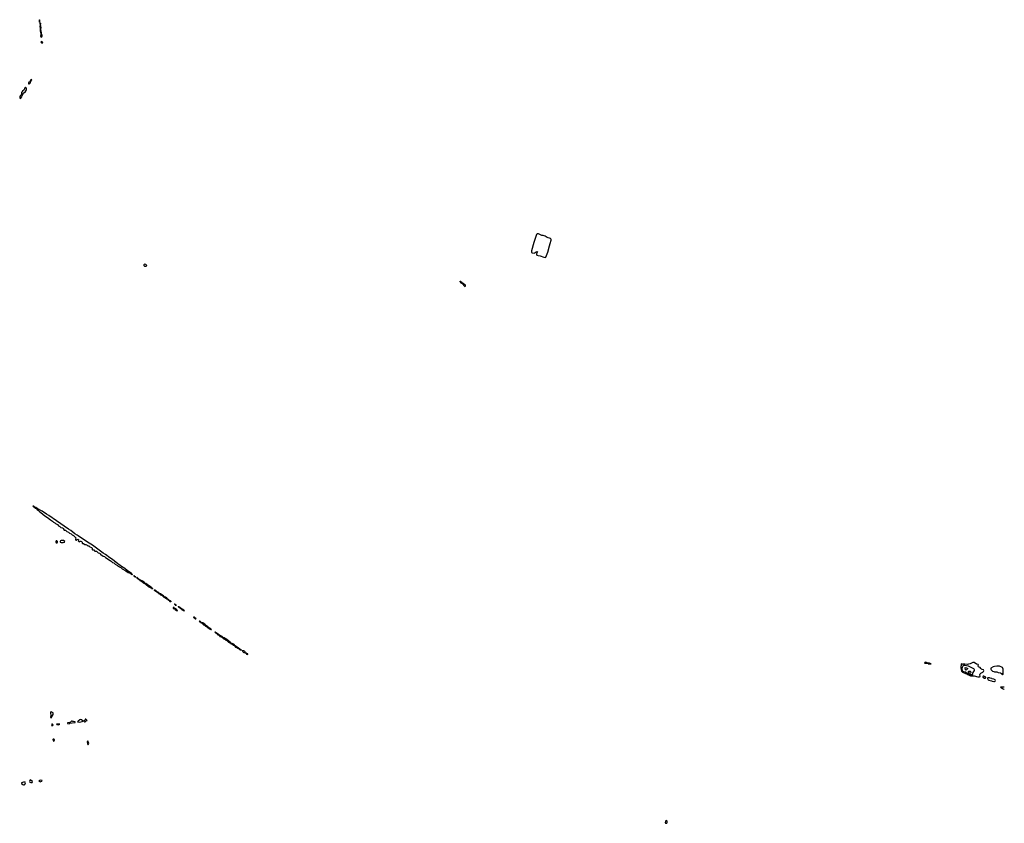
# Model space of a CAD drawing. Header units: inches. Extents: x 2769577 to 2880010, y 685631 to 825129.
# Tile 155 of 155: x 2848106 to 2880010, y 793021 to 819053. Entities that reach past the tile are written whole.
import ezdxf

# ---------------------------------------------------------------- set-up
doc = ezdxf.new("R2010")
doc.units = ezdxf.units.IN
doc.header["$MEASUREMENT"] = 0
for name, color, linetype in [('C8749', 7, 'Continuous'), ('C8759', 7, 'Continuous'), ('C8769', 7, 'Continuous'), ('C8779', 7, 'Continuous'), ('C8789', 7, 'Continuous'), ('C8840', 7, 'Continuous'), ('C8841', 7, 'Continuous'), ('C8850', 7, 'Continuous'), ('C8851', 7, 'Continuous'), ('C8861', 7, 'Continuous')]:
    doc.layers.add(name, color=color, linetype=linetype)

msp = doc.modelspace()

# ---------------------------------------------------------------- linework, layer by layer
at = {"layer": 'C8749', "color": 4, "elevation": 4}
for points in [[(2849130, 796641), (2849110, 796635), (2849106, 796614), (2849114, 796506), (2849113, 796487), (2849101, 796470), (2849101, 796450), (2849130, 796432), (2849189, 796550), (2849195, 796590), (2849190, 796598), (2849150, 796622)], [(2849810, 796324), (2849790, 796324), (2849730, 796278), (2849710, 796289), (2849652, 796270), (2849654, 796254), (2849710, 796248), (2849734, 796266), (2849895, 796285), (2849908, 796290), (2849907, 796307), (2849850, 796319), (2849830, 796317)], [(2849150, 796248), (2849142, 796210), (2849146, 796190), (2849150, 796183), (2849170, 796185), (2849179, 796190), (2849189, 796210), (2849162, 796230)], [(2849390, 796233), (2849294, 796230), (2849310, 796222), (2849350, 796222), (2849370, 796214), (2849390, 796222), (2849406, 796230)], [(2849210, 795745), (2849196, 795744), (2849190, 795742), (2849184, 795730), (2849190, 795694), (2849210, 795685), (2849229, 795710), (2849229, 795730)], [(2848447, 794433), (2848430, 794406), (2848425, 794370), (2848430, 794354), (2848470, 794347), (2848510, 794347), (2848522, 794370)], [(2848790, 794420), (2848751, 794410), (2848731, 794390), (2848754, 794374), (2848770, 794368), (2848819, 794390), (2848835, 794410)], [(2848230, 794356), (2848162, 794330), (2848165, 794310), (2848210, 794278), (2848230, 794271), (2848250, 794271), (2848270, 794279), (2848298, 794330), (2848288, 794350), (2848270, 794356)]]:
    msp.add_lwpolyline(points, close=True, dxfattribs=at)
msp.add_lwpolyline([(2850000, 796325), (2849990, 796315), (2849974, 796310), (2850000, 796306)], dxfattribs=at)
at = {"layer": 'C8759', "color": 4, "elevation": 4}
for points in [[(2853084, 800000), (2853083, 799990), (2853098, 799970), (2853140, 799960), (2853144, 799950), (2853185, 799910), (2853210, 799902), (2853218, 799910), (2853212, 799930), (2853192, 799950), (2853135, 799975), (2853116, 799996), (2853114, 800000)], [(2853299, 800000), (2853300, 800000), (2853306, 799990), (2853323, 799983), (2853332, 799970), (2853344, 799964), (2853352, 799950), (2853378, 799938), (2853410, 799912), (2853430, 799907), (2853446, 799910), (2853422, 799922), (2853422, 799930), (2853402, 799950), (2853343, 799983), (2853342, 799990), (2853320, 800000)], [(2850000, 796306), (2850030, 796301), (2850090, 796307), (2850125, 796315), (2850158, 796330), (2850110, 796377), (2850070, 796379), (2850050, 796373), (2850000, 796325)]]:
    msp.add_lwpolyline(points, dxfattribs=at)
for points in [[(2853742, 799698), (2853742, 799690), (2853760, 799680), (2853778, 799650), (2853790, 799644), (2853810, 799645), (2853818, 799642), (2853826, 799650), (2853814, 799654), (2853802, 799670), (2853770, 799694)], [(2853930, 799574), (2853922, 799570), (2853930, 799554), (2853934, 799554), (2853932, 799550), (2853960, 799540), (2853966, 799530), (2853984, 799524), (2853990, 799518), (2853998, 799518), (2853998, 799510), (2854019, 799499), (2854023, 799490), (2854039, 799479), (2854064, 799450), (2854096, 799436), (2854124, 799410), (2854156, 799396), (2854181, 799370), (2854217, 799357), (2854218, 799350), (2854238, 799330), (2854261, 799321), (2854272, 799310), (2854304, 799304), (2854310, 799294), (2854316, 799304), (2854314, 799310), (2854297, 799317), (2854288, 799330), (2854216, 799376), (2854204, 799390), (2854161, 799421), (2854104, 799470), (2854035, 799510), (2854002, 799522), (2854002, 799530), (2853980, 799540), (2853970, 799553), (2853942, 799562)], [(2854450, 799213), (2854434, 799210), (2854445, 799205), (2854450, 799194), (2854458, 799198), (2854452, 799190), (2854477, 799177), (2854478, 799170), (2854500, 799160), (2854527, 799127), (2854558, 799118), (2854579, 799099), (2854590, 799071), (2854638, 799058), (2854678, 799038), (2854704, 799010), (2854759, 798979), (2854787, 798950), (2854818, 798938), (2854847, 798910), (2854863, 798903), (2854871, 798890), (2854898, 798878), (2854910, 798865), (2854935, 798855), (2854938, 798850), (2854977, 798837), (2854976, 798830), (2855021, 798801), (2855028, 798790), (2855059, 798779), (2855063, 798770), (2855079, 798759), (2855099, 798730), (2855137, 798717), (2855139, 798710), (2855163, 798690), (2855199, 798679), (2855203, 798670), (2855222, 798662), (2855231, 798650), (2855257, 798637), (2855270, 798625), (2855290, 798625), (2855294, 798630), (2855278, 798638), (2855273, 798650), (2855243, 798663), (2855241, 798670), (2855219, 798679), (2855210, 798688), (2855206, 798686), (2855209, 798690), (2855184, 798710), (2855124, 798744), (2855097, 798770), (2855079, 798779), (2855073, 798790), (2855057, 798797), (2855014, 798830), (2854990, 798844), (2854983, 798843), (2854982, 798850), (2854961, 798861), (2854929, 798890), (2854881, 798921), (2854822, 798970), (2854763, 799003), (2854730, 799032), (2854703, 799043), (2854670, 799072), (2854604, 799104), (2854590, 799116), (2854578, 799118), (2854573, 799130), (2854558, 799138), (2854549, 799150), (2854523, 799163), (2854519, 799170), (2854499, 799179), (2854488, 799190), (2854460, 799200)], [(2855330, 798612), (2855314, 798610), (2855328, 798608), (2855337, 798597), (2855335, 798590), (2855350, 798565), (2855370, 798553), (2855410, 798548), (2855426, 798550), (2855415, 798555), (2855413, 798570), (2855395, 798595), (2855370, 798606), (2855343, 798603)], [(2855450, 798533), (2855434, 798530), (2855445, 798525), (2855443, 798517), (2855450, 798505), (2855490, 798494), (2855496, 798504), (2855494, 798510), (2855462, 798522)], [(2850244, 796396), (2850231, 796389), (2850227, 796370), (2850219, 796361), (2850182, 796330), (2850210, 796308), (2850230, 796303), (2850265, 796335), (2850289, 796350), (2850250, 796395)], [(2850310, 795695), (2850297, 795663), (2850299, 795610), (2850310, 795572), (2850330, 795574), (2850342, 795610)]]:
    msp.add_lwpolyline(points, close=True, dxfattribs=at)
at = {"layer": 'C8769', "color": 4, "elevation": 4}
msp.add_lwpolyline([(2869050, 793108), (2869031, 793089), (2869018, 793050), (2869031, 793030), (2869050, 793021), (2869070, 793023), (2869077, 793030), (2869081, 793050), (2869082, 793090), (2869070, 793102)], close=True, dxfattribs=at)
at = {"layer": 'C8779', "color": 4}
for points, elevation in [([(2877470, 798236), (2877438, 798230), (2877422, 798210), (2877524, 798204), (2877540, 798200), (2877542, 798190), (2877590, 798182), (2877630, 798182), (2877636, 798184), (2877638, 798190), (2877590, 798209), (2877554, 798210), (2877542, 798202), (2877546, 798210), (2877510, 798216), (2877489, 798230)], 4), ([(2879010, 798231), (2878990, 798227), (2878930, 798195), (2878901, 798190), (2878850, 798171), (2878814, 798166), (2878730, 798176), (2878665, 798175), (2878649, 798169), (2878638, 798190), (2878630, 798194), (2878610, 798178), (2878610, 798162), (2878622, 798150), (2878603, 798097), (2878599, 798070), (2878611, 797990), (2878627, 797947), (2878657, 797917), (2878811, 797850), (2878821, 797841), (2878851, 797830), (2878874, 797814), (2878898, 797810), (2878910, 797803), (2879030, 797795), (2879150, 797769), (2879210, 797766), (2879227, 797773), (2879228, 797790), (2879219, 797830), (2879230, 797861), (2879250, 797881), (2879310, 797912), (2879338, 797942), (2879349, 797970), (2879333, 797993), (2879290, 798001), (2879269, 798009), (2879250, 798030), (2879230, 798065), (2879190, 798079), (2879177, 798090), (2879161, 798110), (2879159, 798130), (2879175, 798150), (2879166, 798170), (2879110, 798177), (2879030, 798228)], 4), ([(2878730, 798136), (2878690, 798132), (2878670, 798116), (2878640, 798070), (2878631, 798030), (2878644, 797970), (2878662, 797950), (2878690, 797937), (2878750, 797922), (2878810, 797884), (2878906, 797846), (2878959, 797841), (2878990, 797846), (2878994, 797850), (2878993, 797890), (2879000, 797910), (2879042, 797970), (2879046, 797990), (2879038, 798010), (2879023, 798023), (2878850, 798110), (2878790, 798119)], 8), ([(2878770, 797985), (2878756, 797996), (2878750, 798008), (2878740, 798050), (2878746, 798070), (2878790, 798060), (2878808, 798050), (2878823, 798030), (2878790, 797996)], 8), ([(2878910, 797942), (2878850, 797937), (2878838, 797930), (2878839, 797910), (2878881, 797890), (2878910, 797885), (2878924, 797890), (2878932, 797910), (2878929, 797929), (2878919, 797939)], 12), ([(2879770, 798116), (2879690, 798101), (2879650, 798089), (2879574, 798050), (2879572, 798010), (2879582, 797990), (2879602, 797970), (2879632, 797950), (2879670, 797943), (2879694, 797930), (2879770, 797923), (2879810, 797904), (2879892, 797892), (2879917, 797877), (2879937, 797837), (2879950, 797826), (2879970, 797852), (2879975, 797930), (2879970, 798009), (2879950, 798070), (2879850, 798115)], 4), ([(2879350, 797786), (2879330, 797786), (2879314, 797770), (2879314, 797750), (2879370, 797722), (2879390, 797722), (2879406, 797730), (2879406, 797750), (2879395, 797755), (2879386, 797770)], 4), ([(2879529, 797731), (2879474, 797730), (2879462, 797718), (2879462, 797710), (2879490, 797672), (2879510, 797658), (2879590, 797641), (2879614, 797630), (2879670, 797616), (2879690, 797616), (2879710, 797627), (2879721, 797650), (2879714, 797670), (2879690, 797677), (2879670, 797692), (2879621, 797701), (2879608, 797710), (2879557, 797717)], 4)]:
    msp.add_lwpolyline(points, close=True, dxfattribs=dict(at, elevation=elevation))
at = {"layer": 'C8779', "color": 4, "elevation": 4}
msp.add_lwpolyline([(2880000, 797427), (2879904, 797436), (2879892, 797430), (2879941, 797401), (2879974, 797374), (2880000, 797370)], dxfattribs=at)
at = {"layer": 'C8789', "color": 4, "elevation": 4}
for points in [[(2880010, 797426), (2880000, 797427)], [(2880000, 797370), (2880010, 797369)]]:
    msp.add_lwpolyline(points, dxfattribs=at)
at = {"layer": 'C8840', "color": 4, "elevation": 4}
msp.add_lwpolyline([(2850000, 802335), (2849973, 802353), (2849890, 802401), (2849765, 802505), (2849690, 802550), (2849301, 802821), (2849050, 802987), (2848970, 803033), (2848830, 803130), (2848677, 803217), (2848632, 803250), (2848601, 803261), (2848590, 803272), (2848570, 803282), (2848562, 803282), (2848562, 803290), (2848550, 803297), (2848542, 803298), (2848532, 803290), (2848545, 803285), (2848550, 803278), (2848558, 803278), (2848558, 803270), (2848580, 803260), (2848584, 803250), (2848600, 803240), (2848608, 803230), (2848636, 803216), (2848670, 803185), (2848715, 803155), (2848750, 803118), (2848794, 803094), (2848926, 802986), (2849011, 802931), (2849106, 802846), (2849171, 802811), (2849201, 802781), (2849248, 802750), (2849270, 802730), (2849330, 802700), (2849360, 802660), (2849410, 802637), (2849443, 802603), (2849490, 802588), (2849511, 802571), (2849550, 802520), (2849592, 802512), (2849635, 802475), (2849688, 802450), (2849722, 802422), (2849770, 802397), (2849807, 802367), (2849850, 802344), (2849908, 802290), (2849920, 802270), (2849915, 802230), (2849930, 802192), (2849950, 802192), (2849966, 802214), (2849990, 802224), (2850000, 802216)], dxfattribs=at)
for points in [[(2849310, 802169), (2849290, 802169), (2849279, 802150), (2849275, 802130), (2849285, 802110), (2849310, 802106), (2849319, 802110), (2849329, 802130), (2849329, 802150)], [(2849530, 802186), (2849450, 802184), (2849427, 802173), (2849415, 802150), (2849417, 802130), (2849450, 802118), (2849510, 802115), (2849550, 802127), (2849559, 802130), (2849574, 802150)]]:
    msp.add_lwpolyline(points, close=True, dxfattribs=at)
at = {"layer": 'C8841', "color": 4, "elevation": 4}
for points in [[(2848750, 819053), (2848737, 819030), (2848737, 819010), (2848750, 818972), (2848760, 819010), (2848760, 819030)], [(2848770, 818955), (2848765, 818955), (2848762, 818938), (2848765, 818870), (2848755, 818830), (2848770, 818776), (2848778, 818770), (2848766, 818730), (2848765, 818690), (2848790, 818591), (2848810, 818592), (2848818, 818630), (2848805, 818690), (2848794, 818710), (2848792, 818748), (2848800, 818790), (2848790, 818858), (2848782, 818870), (2848791, 818930)], [(2848810, 818586), (2848798, 818582), (2848790, 818569), (2848779, 818530), (2848790, 818499), (2848810, 818487), (2848830, 818516), (2848835, 818550), (2848830, 818559), (2848814, 818570)], [(2848810, 818342), (2848791, 818330), (2848797, 818310), (2848810, 818302), (2848830, 818296), (2848850, 818302), (2848856, 818310), (2848850, 818329), (2848837, 818337)], [(2848490, 817118), (2848470, 817108), (2848463, 817097), (2848452, 817090), (2848443, 817057), (2848435, 817045), (2848403, 817030), (2848391, 817010), (2848392, 816972), (2848410, 816971), (2848430, 816986), (2848442, 816998), (2848459, 817030), (2848463, 817057), (2848490, 817094), (2848495, 817110)], [(2848310, 816861), (2848290, 816858), (2848277, 816850), (2848255, 816785), (2848202, 816738), (2848165, 816695), (2848164, 816630), (2848159, 816621), (2848124, 816590), (2848106, 816554), (2848111, 816511), (2848130, 816505), (2848179, 816550), (2848184, 816596), (2848226, 816674), (2848292, 816728), (2848317, 816763), (2848326, 816790), (2848326, 816810), (2848319, 816850)]]:
    msp.add_lwpolyline(points, close=True, dxfattribs=at)
at = {"layer": 'C8850', "color": 4, "elevation": 4}
for points in [[(2850000, 802216), (2850007, 802210), (2850011, 802189), (2850006, 802170), (2850030, 802138), (2850062, 802158), (2850090, 802162), (2850111, 802151), (2850126, 802130), (2850131, 802091), (2850142, 802082), (2850170, 802085), (2850215, 802055), (2850251, 802050), (2850290, 802030), (2850310, 802014), (2850350, 802005), (2850381, 801981), (2850430, 801958), (2850450, 801930), (2850453, 801893), (2850463, 801883), (2850510, 801878), (2850541, 801841), (2850590, 801834), (2850610, 801827), (2850650, 801784), (2850690, 801768), (2850711, 801751), (2850730, 801716), (2850770, 801710), (2850812, 801672), (2850850, 801665), (2850870, 801655), (2850890, 801630), (2850943, 801603), (2850983, 801563), (2851037, 801530), (2851074, 801514), (2851115, 801470), (2851153, 801453), (2851199, 801419), (2851277, 801377), (2851337, 801330), (2851383, 801303), (2851425, 801265), (2851544, 801204), (2851616, 801150), (2851657, 801137), (2851661, 801130), (2851681, 801121), (2851690, 801108), (2851717, 801097), (2851721, 801090), (2851737, 801083), (2851745, 801085), (2851750, 801074), (2851756, 801084), (2851754, 801090), (2851739, 801099), (2851730, 801112), (2851681, 801141), (2851651, 801171), (2851602, 801202), (2851512, 801272), (2851401, 801341), (2851350, 801385), (2851287, 801427), (2851110, 801567), (2851024, 801624), (2850890, 801726), (2850810, 801776), (2850592, 801930), (2850467, 802030), (2850307, 802127), (2850000, 802335)], [(2853114, 800000), (2853110, 800008), (2853090, 800018), (2853085, 800015), (2853084, 800000)], [(2853320, 800000), (2853320, 800000), (2853310, 800013), (2853280, 800020), (2853275, 800030), (2853255, 800035), (2853250, 800046), (2853245, 800035), (2853247, 800030), (2853265, 800025), (2853270, 800014), (2853278, 800018), (2853272, 800010), (2853299, 800000)]]:
    msp.add_lwpolyline(points, dxfattribs=at)
for points in [[(2851810, 801046), (2851805, 801035), (2851807, 801030), (2851825, 801025), (2851830, 801014), (2851838, 801018), (2851834, 801010), (2851850, 801005), (2851858, 801002), (2851866, 801010), (2851840, 801020), (2851838, 801030), (2851816, 801036)], [(2851910, 800979), (2851901, 800979), (2851892, 800970), (2851917, 800957), (2851918, 800950), (2851938, 800938), (2851941, 800930), (2851957, 800923), (2851965, 800925), (2851970, 800914), (2851978, 800918), (2851972, 800910), (2851997, 800897), (2851998, 800890), (2852019, 800879), (2852026, 800870), (2852043, 800863), (2852051, 800850), (2852078, 800838), (2852083, 800830), (2852111, 800810), (2852175, 800775), (2852201, 800750), (2852222, 800742), (2852231, 800730), (2852256, 800716), (2852271, 800690), (2852337, 800657), (2852350, 800645), (2852378, 800638), (2852382, 800630), (2852395, 800625), (2852405, 800625), (2852410, 800614), (2852418, 800622), (2852415, 800630), (2852396, 800636), (2852368, 800670), (2852284, 800724), (2852270, 800737), (2852236, 800756), (2852194, 800790), (2852165, 800805), (2852134, 800830), (2852081, 800861), (2852070, 800872), (2852043, 800883), (2852039, 800890), (2852018, 800898), (2852008, 800910), (2851980, 800920), (2851975, 800930), (2851959, 800939), (2851950, 800953), (2851937, 800957), (2851928, 800970)], [(2852470, 800586), (2852465, 800575), (2852470, 800567), (2852498, 800558), (2852498, 800550), (2852510, 800541), (2852520, 800540), (2852530, 800527), (2852545, 800525), (2852550, 800514), (2852558, 800518), (2852552, 800510), (2852577, 800497), (2852578, 800490), (2852600, 800480), (2852606, 800470), (2852623, 800463), (2852632, 800450), (2852646, 800446), (2852670, 800424), (2852718, 800398), (2852772, 800350), (2852801, 800341), (2852811, 800330), (2852837, 800317), (2852866, 800290), (2852900, 800280), (2852898, 800270), (2852919, 800259), (2852925, 800250), (2852945, 800245), (2852950, 800234), (2852954, 800234), (2852952, 800230), (2852964, 800224), (2852972, 800210), (2853002, 800202), (2853010, 800194), (2853018, 800202), (2853015, 800210), (2852994, 800230), (2852962, 800242), (2852930, 800273), (2852910, 800282), (2852900, 800280), (2852898, 800290), (2852880, 800300), (2852875, 800310), (2852830, 800349), (2852802, 800362), (2852769, 800390), (2852683, 800443), (2852679, 800450), (2852658, 800458), (2852648, 800470), (2852621, 800481), (2852588, 800510), (2852560, 800520), (2852550, 800533), (2852535, 800535), (2852530, 800546), (2852522, 800542), (2852528, 800550), (2852510, 800562), (2852502, 800562), (2852502, 800570), (2852490, 800577), (2852478, 800578)], [(2853130, 800126), (2853124, 800116), (2853130, 800105), (2853140, 800100), (2853148, 800088), (2853170, 800085), (2853176, 800084), (2853186, 800090), (2853160, 800100), (2853155, 800110), (2853136, 800116)]]:
    msp.add_lwpolyline(points, close=True, dxfattribs=at)
at = {"layer": 'C8851', "color": 4, "elevation": 4}
msp.add_lwpolyline([(2852150, 811128), (2852132, 811110), (2852132, 811090), (2852154, 811070), (2852190, 811065), (2852206, 811070), (2852226, 811090), (2852190, 811122)], close=True, dxfattribs=at)
at = {"layer": 'C8861', "color": 4, "elevation": 4}
for points in [[(2864890, 812119), (2864870, 812116), (2864850, 812089), (2864762, 811830), (2864692, 811570), (2864686, 811530), (2864690, 811511), (2864710, 811503), (2864785, 811495), (2864813, 811507), (2864844, 811536), (2864870, 811543), (2864883, 811530), (2864878, 811510), (2864851, 811470), (2864848, 811452), (2864863, 811430), (2864910, 811410), (2864970, 811398), (2865090, 811358), (2865130, 811352), (2865150, 811362), (2865216, 811524), (2865276, 811730), (2865292, 811808), (2865327, 811910), (2865330, 811930), (2865321, 811950), (2865310, 811960), (2865202, 812002), (2865130, 812044), (2865070, 812061), (2865024, 812064), (2864912, 812112)], [(2862370, 810588), (2862365, 810570), (2862383, 810563), (2862404, 810530), (2862443, 810503), (2862530, 810408), (2862550, 810418), (2862556, 810430), (2862554, 810454), (2862518, 810478), (2862490, 810506), (2862445, 810525), (2862430, 810546), (2862398, 810558), (2862395, 810570), (2862377, 810577)]]:
    msp.add_lwpolyline(points, close=True, dxfattribs=at)

doc.saveas('drawing.dxf')
